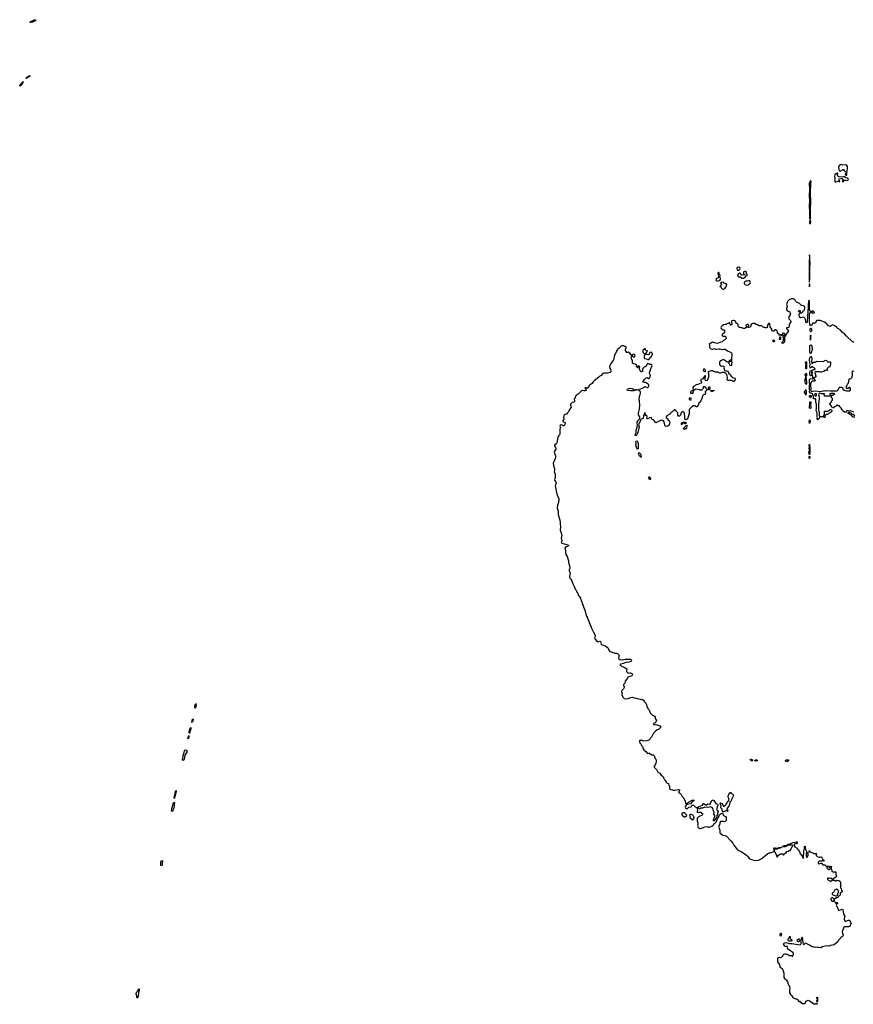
# Model space of a CAD drawing. Header units: inches. Extents: x 1980008 to 2252673, y 74414 to 260562.
# Tile 164 of 228: x 2164269 to 2185396, y 166096 to 191052. Entities that reach past the tile are written whole.
import ezdxf

# ---------------------------------------------------------------- set-up
doc = ezdxf.new("R2010")
doc.units = ezdxf.units.IN
doc.header["$MEASUREMENT"] = 0
for name, color, linetype in [('C1166', 7, 'Continuous'), ('C1167', 7, 'Continuous'), ('C1168', 7, 'Continuous'), ('C1169', 7, 'Continuous'), ('C1177', 7, 'Continuous'), ('C1178', 7, 'Continuous'), ('C1186', 7, 'Continuous'), ('C1187', 7, 'Continuous'), ('C1188', 7, 'Continuous')]:
    doc.layers.add(name, color=color, linetype=linetype)

msp = doc.modelspace()

# ---------------------------------------------------------------- linework, layer by layer
at = {"layer": 'C1166', "color": 5, "elevation": 40}
for points in [[(2167870, 169610), (2167850, 169616), (2167846, 169630), (2167848, 169668), (2167843, 169703), (2167843, 169710), (2167870, 169744), (2167890, 169731), (2167891, 169710), (2167877, 169683), (2167879, 169630)], [(2167250, 166252), (2167236, 166270), (2167240, 166310), (2167225, 166350), (2167224, 166370), (2167238, 166410), (2167260, 166440), (2167290, 166501), (2167299, 166470), (2167298, 166450), (2167282, 166398), (2167273, 166290), (2167266, 166270)]]:
    msp.add_lwpolyline(points, close=True, dxfattribs=at)
at = {"layer": 'C1167', "color": 5, "elevation": 40}
for points in [[(2168710, 173603), (2168704, 173610), (2168704, 173624), (2168710, 173670), (2168719, 173681), (2168730, 173718), (2168736, 173710), (2168738, 173678), (2168732, 173632), (2168730, 173624)], [(2168650, 173254), (2168644, 173256), (2168630, 173238), (2168628, 173250), (2168630, 173258), (2168638, 173262), (2168640, 173290), (2168650, 173327), (2168664, 173324), (2168666, 173306)], [(2168570, 172958), (2168564, 172990), (2168568, 173030), (2168580, 173040), (2168585, 173055), (2168590, 173091), (2168610, 173111), (2168610, 173070), (2168600, 173060), (2168590, 173015), (2168581, 172999)], [(2168550, 172844), (2168534, 172846), (2168530, 172829), (2168530, 172851), (2168539, 172861), (2168552, 172912), (2168559, 172899), (2168552, 172852)], [(2168410, 172277), (2168393, 172290), (2168421, 172430), (2168450, 172511), (2168470, 172545), (2168490, 172538), (2168507, 172510), (2168506, 172490), (2168458, 172410), (2168450, 172349), (2168435, 172310)], [(2168210, 171379), (2168200, 171380), (2168199, 171390), (2168210, 171462), (2168215, 171465), (2168217, 171490), (2168230, 171515), (2168235, 171510), (2168237, 171490), (2168230, 171449), (2168221, 171440)], [(2168130, 170984), (2168123, 170990), (2168118, 171010), (2168130, 171085), (2168150, 171146), (2168163, 171170), (2168170, 171215), (2168190, 171211), (2168190, 171190), (2168181, 171170), (2168186, 171130), (2168170, 171050), (2168162, 171038), (2168150, 171006)], [(2168190, 171310), (2168184, 171330), (2168184, 171350), (2168190, 171378), (2168200, 171380)]]:
    msp.add_lwpolyline(points, close=True, dxfattribs=at)
at = {"layer": 'C1168', "color": 5, "elevation": 40}
for points in [[(2164270, 189369), (2164269, 189390), (2164283, 189410), (2164310, 189436), (2164322, 189438), (2164324, 189450), (2164338, 189462), (2164350, 189482), (2164358, 189478), (2164353, 189450), (2164338, 189442), (2164321, 189419), (2164313, 189390), (2164290, 189374)], [(2164428, 189568), (2164434, 189574), (2164446, 189574), (2164444, 189590), (2164462, 189598), (2164469, 189610), (2164484, 189616), (2164498, 189630), (2164513, 189633), (2164534, 189630), (2164521, 189619), (2164518, 189610), (2164458, 189582), (2164450, 189569)]]:
    msp.add_lwpolyline(points, close=True, dxfattribs=at)
at = {"layer": 'C1169', "color": 5, "elevation": 40}
msp.add_lwpolyline([(2164550, 190982), (2164528, 190990), (2164546, 191010), (2164570, 191012), (2164596, 191024), (2164620, 191040), (2164630, 191052), (2164672, 191050), (2164670, 191026), (2164644, 191016), (2164590, 190986)], close=True, dxfattribs=at)
at = {"layer": 'C1177', "color": 5}
msp.add_line((2180000, 179973, 60), (2179976, 180000, 60), dxfattribs=at)
at = {"layer": 'C1177', "color": 5, "elevation": 60}
for points in [[(2177848, 180000), (2177851, 179990), (2177851, 179950), (2177796, 179830), (2177791, 179810), (2177795, 179750), (2177826, 179670), (2177825, 179630), (2177812, 179590), (2177838, 179530), (2177839, 179450), (2177827, 179390), (2177831, 179370), (2177858, 179330), (2177865, 179310), (2177862, 179290), (2177845, 179270), (2177844, 179236), (2177885, 179025), (2177931, 178910), (2177931, 178870), (2177925, 178850), (2177924, 178816), (2177903, 178750), (2177892, 178670), (2177902, 178650), (2177914, 178594), (2177919, 178510), (2177956, 178370), (2177966, 178310), (2177965, 178255), (2177974, 178210), (2177971, 178110), (2177975, 178090), (2177996, 178050), (2178011, 177970), (2178001, 177950), (2177995, 177910), (2178002, 177882), (2178011, 177870), (2178011, 177849), (2178005, 177830), (2177991, 177810), (2177997, 177790), (2178010, 177782), (2178183, 177730), (2178150, 177701), (2178126, 177694), (2178081, 177670), (2178105, 177610), (2178102, 177558), (2178114, 177494), (2178145, 177450), (2178150, 177434), (2178151, 177410), (2178175, 177335), (2178181, 177290), (2178205, 177210), (2178211, 177150), (2178192, 177110), (2178192, 177090), (2178205, 177070), (2178218, 177030), (2178206, 176950), (2178206, 176926), (2178218, 176890), (2178238, 176870), (2178266, 176826), (2178290, 176754), (2178318, 176690), (2178331, 176671), (2178350, 176622), (2178370, 176592), (2178390, 176542), (2178411, 176511), (2178425, 176470), (2178445, 176445), (2178478, 176390), (2178500, 176320), (2178514, 176294), (2178526, 176250), (2178546, 176206), (2178556, 176170), (2178591, 176090), (2178636, 175930), (2178656, 175890), (2178666, 175850), (2178691, 175810), (2178703, 175763), (2178726, 175726), (2178761, 175630), (2178790, 175582), (2178811, 175530), (2178845, 175470), (2178851, 175450), (2178851, 175430), (2178838, 175390), (2178851, 175350), (2178887, 175307), (2178910, 175291), (2178930, 175285), (2178970, 175298), (2178990, 175294), (2178996, 175256), (2179010, 175222), (2179026, 175206), (2179070, 175198), (2179105, 175185), (2179170, 175142), (2179182, 175122), (2179201, 175070), (2179218, 175050), (2179279, 175019), (2179350, 174999), (2179395, 174995), (2179424, 174984), (2179454, 174950), (2179462, 174930), (2179452, 174910), (2179445, 174870), (2179451, 174850), (2179479, 174839), (2179550, 174828), (2179610, 174847), (2179650, 174848), (2179690, 174842), (2179730, 174848), (2179750, 174845), (2179787, 174810), (2179755, 174785), (2179710, 174765), (2179630, 174761), (2179590, 174744), (2179478, 174710), (2179490, 174692), (2179504, 174684), (2179530, 174654), (2179574, 174650), (2179656, 174596), (2179651, 174530), (2179690, 174492), (2179730, 174501), (2179750, 174496), (2179779, 174479), (2179801, 174450), (2179791, 174430), (2179779, 174421), (2179681, 174390), (2179674, 174366), (2179651, 174330), (2179611, 174289), (2179611, 174271), (2179602, 174238), (2179578, 174210), (2179571, 174190), (2179572, 174170), (2179592, 174150), (2179592, 174130), (2179572, 174090), (2179532, 174050), (2179522, 174030), (2179522, 174010), (2179534, 173990), (2179532, 173950), (2179557, 173877), (2179590, 173851), (2179650, 173839), (2179690, 173846), (2179750, 173876), (2179790, 173879), (2179850, 173861), (2179896, 173856), (2179950, 173835), (2179991, 173831), (2180000, 173828)], [(2180000, 172786), (2179990, 172786), (2179974, 172770), (2179974, 172750), (2179982, 172730), (2179990, 172714), (2180000, 172704)]]:
    msp.add_lwpolyline(points, dxfattribs=at)
at = {"layer": 'C1178', "color": 5, "elevation": 60}
for points in [[(2180000, 182145), (2179997, 182150), (2179979, 182199), (2179968, 182210), (2179976, 182224), (2179982, 182250), (2179970, 182268), (2179950, 182278), (2179945, 182275), (2179932, 182250), (2179934, 182230), (2179930, 182228), (2179922, 182242), (2179910, 182246), (2179905, 182265), (2179909, 182290), (2179892, 182312), (2179870, 182323), (2179828, 182330), (2179802, 182350), (2179799, 182410), (2179769, 182470), (2179775, 182505), (2179786, 182530), (2179786, 182550), (2179770, 182558), (2179730, 182604), (2179690, 182629), (2179670, 182615), (2179649, 182609), (2179645, 182630), (2179619, 182670), (2179624, 182710), (2179641, 182730), (2179642, 182750), (2179630, 182759), (2179598, 182770), (2179570, 182789), (2179532, 182788), (2179510, 182778), (2179465, 182730), (2179424, 182696), (2179391, 182650), (2179383, 182630), (2179381, 182610), (2179371, 182590), (2179350, 182569), (2179342, 182550), (2179316, 182430), (2179306, 182410), (2179250, 182338), (2179226, 182290), (2179221, 182270), (2179218, 182250), (2179226, 182210), (2179242, 182182), (2179252, 182148), (2179252, 182130), (2179242, 182118), (2179230, 182109), (2179170, 182089), (2179090, 182089), (2179058, 182082), (2179030, 182069), (2179002, 182038), (2178970, 182018), (2178945, 181990), (2178830, 181899), (2178803, 181870), (2178778, 181830), (2178750, 181814), (2178730, 181809), (2178711, 181789), (2178670, 181718), (2178650, 181706), (2178638, 181718), (2178610, 181729), (2178600, 181720), (2178591, 181710), (2178634, 181670), (2178614, 181650), (2178590, 181642), (2178569, 181649), (2178530, 181651), (2178510, 181642), (2178451, 181590), (2178422, 181558), (2178370, 181525), (2178359, 181510), (2178351, 181469), (2178343, 181457), (2178331, 181449), (2178325, 181430), (2178333, 181393), (2178330, 181378), (2178310, 181359), (2178270, 181349), (2178231, 181310), (2178225, 181290), (2178232, 181270), (2178251, 181250), (2178216, 181184), (2178170, 181108), (2178142, 181078), (2178131, 181050), (2178090, 181042), (2178070, 181025), (2178060, 181010), (2178053, 180970), (2178057, 180930), (2178031, 180890), (2178031, 180870), (2178050, 180856), (2178090, 180841), (2178096, 180830), (2178088, 180790), (2178070, 180759), (2178050, 180758), (2178018, 180778), (2177990, 180784), (2177966, 180770), (2177959, 180750), (2177972, 180710), (2177958, 180670), (2177956, 180650), (2177962, 180550), (2177950, 180528), (2177931, 180509), (2177911, 180469), (2177902, 180438), (2177890, 180346), (2177871, 180310), (2177822, 180270), (2177825, 180250), (2177851, 180210), (2177855, 180190), (2177855, 180170), (2177823, 180117), (2177818, 180090), (2177848, 180000)], [(2180000, 181623), (2179997, 181630), (2179962, 181650), (2179955, 181670), (2179968, 181690), (2180000, 181700)], [(2180000, 180892), (2179990, 180850), (2179953, 180790), (2179966, 180730), (2179935, 180585), (2179918, 180562), (2179907, 180530), (2179890, 180509), (2179870, 180509), (2179868, 180530), (2179886, 180554), (2179892, 180588), (2179890, 180650), (2179916, 180724), (2179925, 180770), (2179921, 180850), (2179945, 180895), (2179975, 180930), (2179984, 180970), (2179984, 180990), (2179973, 181013), (2179955, 181030), (2179949, 181050), (2179949, 181090), (2179958, 181110), (2179977, 181183), (2179984, 181290), (2179975, 181370), (2179978, 181390), (2179967, 181413), (2179966, 181450), (2179978, 181470), (2179978, 181510), (2179982, 181530), (2179994, 181550), (2180000, 181582)], [(2179976, 180000), (2179968, 180008), (2179958, 180030), (2179956, 180064), (2179964, 180076), (2179970, 180078), (2179996, 180056), (2180000, 180049)]]:
    msp.add_lwpolyline(points, dxfattribs=at)
for points in [[(2179810, 182569), (2179791, 182550), (2179791, 182530), (2179800, 182520), (2179828, 182508), (2179850, 182507), (2179869, 182530), (2179859, 182550), (2179830, 182565)], [(2179850, 181671), (2179870, 181671), (2179890, 181682), (2179910, 181682), (2179916, 181676), (2179918, 181670), (2179910, 181662), (2179890, 181658), (2179870, 181666), (2179858, 181662), (2179854, 181650), (2179850, 181650), (2179830, 181645), (2179750, 181645), (2179675, 181655), (2179662, 181670), (2179674, 181690), (2179710, 181708), (2179730, 181711), (2179790, 181704), (2179826, 181690)], [(2179930, 180164), (2179908, 180188), (2179888, 180270), (2179894, 180310), (2179887, 180350), (2179890, 180370), (2179910, 180379), (2179930, 180361), (2179943, 180310), (2179947, 180173)]]:
    msp.add_lwpolyline(points, close=True, dxfattribs=at)
at = {"layer": 'C1186', "color": 5, "elevation": 60}
for points in [[(2182479, 170000), (2182490, 169991), (2182552, 169970), (2182690, 169876), (2182725, 169845), (2182755, 169795), (2182790, 169771), (2182910, 169739), (2182990, 169751), (2183059, 169781), (2183141, 169839), (2183230, 169921), (2183265, 169935), (2183290, 169936), (2183363, 169957), (2183378, 169970), (2183389, 169990), (2183389, 170000)], [(2183392, 170000), (2183392, 169990), (2183398, 169970), (2183435, 169910), (2183470, 169822), (2183503, 169877), (2183523, 169897), (2183548, 169912), (2183610, 169914), (2183614, 169910), (2183614, 169890), (2183630, 169874), (2183646, 169890), (2183647, 169913), (2183662, 169918), (2183670, 169934), (2183702, 169938), (2183707, 169973), (2183750, 169974), (2183770, 169994), (2183802, 169998), (2183803, 170000)], [(2184196, 170000), (2184222, 169950), (2184207, 169933), (2184201, 169910), (2184201, 169870), (2184210, 169822), (2184230, 169822), (2184249, 169870), (2184248, 169908), (2184238, 169930), (2184240, 169940), (2184250, 169954), (2184278, 169962), (2184286, 169970), (2184286, 169990), (2184290, 169992), (2184298, 169958), (2184370, 169938), (2184390, 169922), (2184450, 169922), (2184457, 169917), (2184462, 169910), (2184454, 169890), (2184458, 169858), (2184490, 169854), (2184498, 169838), (2184530, 169822), (2184550, 169822), (2184570, 169831), (2184590, 169832), (2184625, 169765), (2184652, 169750), (2184654, 169730), (2184630, 169728), (2184610, 169738), (2184590, 169726), (2184530, 169726), (2184510, 169706), (2184502, 169690), (2184505, 169665), (2184530, 169654), (2184570, 169674), (2184590, 169674), (2184617, 169637), (2184630, 169631), (2184671, 169631), (2184710, 169594), (2184790, 169594), (2184798, 169578), (2184810, 169574), (2184822, 169578), (2184828, 169592), (2184851, 169591), (2184850, 169586), (2184838, 169582), (2184834, 169570), (2184834, 169530), (2184851, 169491), (2184852, 169470), (2184860, 169460), (2184890, 169442), (2184913, 169453), (2184950, 169454), (2184954, 169450), (2184954, 169390), (2184964, 169364), (2184974, 169350), (2184962, 169330), (2184943, 169317), (2184930, 169298), (2184874, 169270), (2184874, 169250), (2184884, 169244), (2184910, 169242), (2184932, 169232), (2184950, 169214), (2184967, 169233), (2184980, 169240), (2185030, 169238), (2185062, 169210), (2185074, 169190), (2185074, 169130), (2185082, 169110), (2185072, 169088), (2185071, 169050), (2185085, 169030), (2185098, 168978), (2185114, 168970), (2185112, 168950), (2185092, 168930), (2185065, 168915), (2185065, 168870), (2185058, 168850), (2185023, 168837), (2185010, 168808), (2184990, 168798), (2184970, 168795), (2184932, 168770), (2184914, 168750), (2184914, 168730), (2184932, 168692), (2184933, 168673), (2184950, 168654), (2184962, 168658), (2184970, 168674), (2184990, 168674), (2184994, 168670), (2184993, 168647), (2184978, 168642), (2184962, 168610), (2184966, 168590), (2185005, 168530), (2185014, 168490), (2185030, 168474), (2185110, 168505), (2185130, 168502), (2185134, 168494), (2185146, 168390), (2185171, 168350), (2185178, 168330), (2185177, 168303), (2185162, 168270), (2185162, 168250), (2185172, 168232), (2185174, 168210), (2185190, 168202), (2185210, 168205), (2185270, 168231), (2185290, 168231), (2185319, 168199), (2185335, 168170), (2185338, 168150), (2185325, 168130), (2185318, 168090), (2185298, 168070), (2185270, 168057), (2185184, 168056), (2185152, 168050), (2185151, 168030), (2185130, 167988), (2185116, 167930), (2185118, 167898), (2185136, 167856), (2185131, 167829), (2185124, 167816), (2185090, 167798), (2185070, 167778), (2185051, 167750), (2185028, 167732), (2185004, 167676), (2184970, 167655), (2184910, 167606), (2184870, 167596), (2184814, 167590), (2184790, 167566), (2184730, 167579), (2184610, 167549), (2184570, 167529), (2184510, 167533), (2184490, 167541), (2184430, 167533), (2184375, 167555), (2184350, 167557), (2184290, 167594), (2184250, 167609), (2184190, 167644), (2184170, 167639), (2184150, 167606), (2184130, 167628), (2184125, 167645), (2184117, 167750), (2184110, 167786), (2184090, 167786), (2184074, 167746), (2184062, 167730), (2184067, 167687), (2184066, 167630), (2184061, 167610), (2184050, 167598), (2183890, 167624), (2183850, 167628), (2183785, 167625), (2183730, 167649), (2183710, 167653), (2183650, 167649), (2183622, 167630), (2183642, 167590), (2183670, 167572), (2183731, 167571), (2183722, 167558), (2183718, 167530), (2183727, 167507), (2183814, 167454), (2183830, 167432), (2183844, 167424), (2183874, 167390), (2183874, 167350), (2183854, 167330), (2183854, 167310), (2183850, 167306), (2183842, 167322), (2183830, 167326), (2183770, 167326), (2183746, 167350), (2183730, 167358), (2183710, 167358), (2183690, 167368), (2183653, 167367), (2183630, 167358), (2183622, 167350), (2183613, 167327), (2183570, 167286), (2183550, 167278), (2183530, 167286), (2183485, 167275), (2183474, 167250), (2183474, 167170), (2183494, 167150), (2183498, 167138), (2183514, 167130), (2183514, 167110), (2183532, 167072), (2183534, 167050), (2183574, 167010), (2183590, 167002), (2183610, 166974), (2183632, 166888), (2183633, 166773), (2183654, 166750), (2183677, 166737), (2183705, 166705), (2183725, 166670), (2183742, 166610), (2183762, 166570), (2183782, 166550), (2183785, 166490), (2183778, 166470), (2183782, 166390), (2183806, 166346), (2183835, 166315), (2183862, 166270), (2183870, 166262), (2183930, 166234), (2183958, 166238), (2183990, 166222), (2184010, 166174), (2184030, 166174), (2184050, 166154), (2184070, 166154), (2184074, 166150), (2184074, 166130), (2184090, 166114), (2184170, 166114), (2184186, 166130), (2184186, 166150), (2184203, 166177), (2184250, 166201), (2184290, 166186), (2184330, 166161), (2184350, 166145), (2184370, 166118), (2184390, 166105), (2184410, 166105), (2184429, 166111), (2184458, 166122), (2184473, 166133), (2184472, 166110), (2184478, 166090)], [(2184008, 170000), (2184020, 169980), (2184031, 169971), (2184050, 169914), (2184070, 169914), (2184086, 169866), (2184112, 169832), (2184114, 169810), (2184130, 169794), (2184135, 169825), (2184139, 169970), (2184144, 170000)]]:
    msp.add_lwpolyline(points, dxfattribs=at)
for points in [[(2184770, 169586), (2184738, 169582), (2184733, 169567), (2184722, 169558), (2184725, 169545), (2184750, 169534), (2184770, 169514), (2184790, 169514), (2184806, 169530), (2184802, 169562), (2184786, 169570), (2184782, 169582)], [(2184774, 169294), (2184750, 169294), (2184745, 169290), (2184742, 169270), (2184754, 169250), (2184792, 169232), (2184810, 169214), (2184830, 169214), (2184850, 169222), (2184866, 169250), (2184866, 169270), (2184850, 169286), (2184830, 169288), (2184810, 169282)], [(2184970, 169013), (2184950, 169009), (2184925, 168995), (2184891, 168930), (2184862, 168910), (2184858, 168890), (2184874, 168870), (2184950, 168845), (2184970, 168845), (2184994, 168866), (2185004, 168890), (2185005, 168910), (2185018, 168930), (2185022, 168950), (2185019, 168970), (2185009, 168989)], [(2184870, 168799), (2184850, 168794), (2184826, 168770), (2184827, 168747), (2184850, 168711), (2184890, 168712), (2184908, 168732), (2184909, 168750), (2184902, 168770), (2184889, 168789), (2184877, 168797)], [(2183570, 167888), (2183550, 167888), (2183532, 167870), (2183538, 167838), (2183570, 167834), (2183588, 167870)], [(2183790, 167818), (2183774, 167810), (2183773, 167787), (2183758, 167782), (2183753, 167767), (2183734, 167750), (2183734, 167730), (2183770, 167705), (2183830, 167706), (2183846, 167710), (2183846, 167730), (2183806, 167750), (2183806, 167810)], [(2184010, 167749), (2183962, 167710), (2183990, 167691), (2184010, 167691), (2184030, 167706), (2184042, 167730), (2184029, 167749)], [(2184470, 166166), (2184468, 166170), (2184470, 166194), (2184482, 166198), (2184486, 166210), (2184482, 166242), (2184469, 166249), (2184470, 166274), (2184492, 166270), (2184490, 166166)]]:
    msp.add_lwpolyline(points, close=True, dxfattribs=at)
at = {"layer": 'C1187', "color": 5, "elevation": 60}
for points in [[(2180014, 180000), (2180017, 179983), (2180017, 179963), (2180010, 179962), (2180000, 179973)], [(2180000, 173828), (2180030, 173818), (2180050, 173818), (2180084, 173804), (2180091, 173790), (2180092, 173770), (2180142, 173730), (2180158, 173690), (2180162, 173650), (2180191, 173590), (2180211, 173570), (2180233, 173533), (2180250, 173482), (2180306, 173426), (2180330, 173418), (2180358, 173398), (2180372, 173370), (2180372, 173350), (2180390, 173314), (2180412, 173290), (2180390, 173246), (2180370, 173226), (2180334, 173210), (2180334, 173190), (2180350, 173182), (2180390, 173192), (2180493, 173153), (2180514, 173150), (2180511, 173109), (2180470, 173068), (2180430, 173049), (2180395, 173025), (2180335, 172965), (2180303, 172917), (2180285, 172870), (2180210, 172795), (2180190, 172782), (2180165, 172775), (2180090, 172769), (2180050, 172778), (2180030, 172788), (2180000, 172786)], [(2180000, 172704), (2180010, 172694), (2180022, 172662), (2180051, 172631), (2180071, 172570), (2180090, 172545), (2180142, 172502), (2180170, 172462), (2180190, 172452), (2180210, 172462), (2180230, 172462), (2180250, 172442), (2180290, 172422), (2180330, 172418), (2180342, 172410), (2180357, 172377), (2180362, 172350), (2180370, 172334), (2180394, 172310), (2180402, 172290), (2180401, 172250), (2180391, 172209), (2180374, 172166), (2180351, 172130), (2180351, 172110), (2180357, 172097), (2180411, 172051), (2180444, 171984), (2180494, 171954), (2180506, 171926), (2180525, 171905), (2180554, 171890), (2180570, 171874), (2180582, 171850), (2180582, 171830), (2180602, 171810), (2180620, 171780), (2180632, 171770), (2180652, 171730), (2180682, 171702), (2180711, 171690), (2180724, 171644), (2180734, 171630), (2180738, 171570), (2180750, 171552), (2180770, 171538), (2180811, 171531), (2180830, 171522), (2180870, 171522), (2180970, 171538), (2180990, 171534), (2180991, 171509), (2180974, 171490), (2180978, 171458), (2180990, 171454), (2181030, 171414), (2181060, 171360), (2181092, 171330), (2181134, 171250), (2181142, 171190), (2181150, 171182), (2181176, 171184), (2181220, 171220), (2181310, 171272), (2181330, 171278), (2181354, 171270), (2181352, 171250), (2181302, 171218), (2181270, 171175), (2181198, 171162), (2181170, 171149), (2181160, 171140), (2181146, 171115), (2181139, 171090), (2181145, 171070), (2181160, 171060), (2181170, 171056), (2181190, 171061), (2181230, 171095), (2181290, 171102), (2181295, 171110), (2181295, 171130), (2181310, 171145), (2181343, 171143), (2181356, 171136), (2181384, 171104), (2181438, 171078), (2181445, 171070), (2181441, 171050), (2181444, 170996), (2181434, 170970), (2181444, 170964), (2181470, 170958), (2181490, 170965), (2181530, 170962), (2181550, 170942), (2181572, 170932), (2181572, 170910), (2181562, 170890), (2181470, 170848), (2181442, 170818), (2181436, 170804), (2181437, 170750), (2181452, 170690), (2181452, 170650), (2181445, 170625), (2181452, 170612), (2181454, 170590), (2181474, 170570), (2181510, 170552), (2181530, 170552), (2181568, 170572), (2181587, 170573), (2181610, 170582), (2181630, 170594), (2181690, 170602), (2181725, 170585), (2181745, 170585), (2181770, 170591), (2181810, 170613), (2181856, 170644), (2181880, 170680), (2181927, 170730), (2181954, 170806), (2181989, 170850), (2182004, 170896), (2182022, 170918), (2182050, 170934), (2182070, 170941), (2182078, 170938), (2182110, 170882), (2182174, 170850), (2182173, 170753), (2182150, 170728), (2182130, 170718), (2182108, 170728), (2182033, 170727), (2182012, 170708), (2182011, 170671), (2181991, 170610), (2181991, 170590), (2181999, 170550), (2182015, 170510), (2182016, 170450), (2182025, 170430), (2182090, 170387), (2182150, 170375), (2182181, 170361), (2182290, 170243), (2182339, 170179), (2182365, 170130), (2182428, 170050), (2182470, 170007), (2182479, 170000)], [(2183803, 170000), (2183848, 170092), (2183866, 170110), (2183862, 170122), (2183850, 170126), (2183770, 170126), (2183750, 170118), (2183730, 170126), (2183718, 170122), (2183712, 170108), (2183670, 170088), (2183586, 170086), (2183586, 170090), (2183622, 170098), (2183626, 170110), (2183650, 170118), (2183698, 170122), (2183710, 170131), (2183730, 170132), (2183749, 170151), (2183769, 170151), (2183870, 170198), (2183916, 170204), (2183950, 170218), (2183974, 170214), (2183972, 170190), (2183953, 170167), (2183910, 170166), (2183894, 170150), (2183893, 170113), (2183914, 170090), (2183971, 170051), (2183982, 170030), (2184002, 170010), (2184008, 170000)], [(2183389, 170000), (2183388, 170030), (2183378, 170050), (2183390, 170062), (2183410, 170062), (2183430, 170051), (2183450, 170051), (2183498, 170062), (2183510, 170071), (2183574, 170074), (2183570, 170066), (2183538, 170062), (2183534, 170050), (2183510, 170048), (2183470, 170029), (2183450, 170029), (2183402, 170018), (2183393, 170007), (2183392, 170000)], [(2184144, 170000), (2184147, 170013), (2184155, 170030), (2184162, 170090), (2184170, 170111), (2184176, 170090), (2184176, 170050), (2184181, 170030), (2184196, 170000)]]:
    msp.add_lwpolyline(points, dxfattribs=at)
for points in [[(2184290, 179918), (2184282, 179930), (2184279, 179950), (2184279, 179970), (2184290, 179994), (2184295, 179970)], [(2180250, 179389), (2180242, 179402), (2180230, 179410), (2180214, 179430), (2180206, 179450), (2180213, 179467), (2180230, 179468), (2180250, 179447), (2180258, 179430), (2180257, 179403)], [(2182830, 172258), (2182784, 172290), (2182789, 172310), (2182810, 172310), (2182841, 172290)], [(2182930, 172257), (2182910, 172264), (2182903, 172270), (2182909, 172290), (2182930, 172293), (2182954, 172290), (2182962, 172282), (2182965, 172270), (2182950, 172264)], [(2183710, 172243), (2183690, 172254), (2183677, 172270), (2183688, 172290), (2183751, 172290), (2183756, 172270), (2183730, 172247)], [(2182210, 170986), (2182206, 171006), (2182170, 171009), (2182162, 170998), (2182130, 170979), (2182110, 170971), (2182090, 170973), (2182084, 170984), (2182070, 171041), (2182039, 171079), (2182036, 171090), (2182044, 171130), (2182029, 171170), (2182015, 171190), (2182030, 171201), (2182070, 171182), (2182085, 171165), (2182110, 171112), (2182130, 171116), (2182150, 171133), (2182191, 171189), (2182205, 171235), (2182239, 171261), (2182244, 171290), (2182240, 171310), (2182221, 171350), (2182225, 171370), (2182251, 171429), (2182270, 171458), (2182290, 171472), (2182296, 171450), (2182346, 171426), (2182355, 171415), (2182358, 171390), (2182313, 171290), (2182303, 171257), (2182296, 171244), (2182270, 171222), (2182257, 171163), (2182238, 171122), (2182203, 171070), (2182198, 171050), (2182211, 171029), (2182214, 170990)], [(2181850, 170748), (2181849, 170770), (2181887, 170853), (2181887, 170887), (2181862, 170902), (2181858, 170910), (2181869, 170970), (2181850, 170998), (2181837, 171057), (2181822, 171082), (2181795, 171095), (2181770, 171099), (2181710, 171084), (2181630, 171089), (2181570, 171069), (2181530, 171064), (2181510, 171049), (2181490, 171048), (2181466, 171070), (2181459, 171090), (2181489, 171110), (2181574, 171146), (2181598, 171182), (2181610, 171185), (2181638, 171158), (2181670, 171145), (2181710, 171176), (2181750, 171165), (2181769, 171171), (2181782, 171218), (2181807, 171253), (2181830, 171272), (2181850, 171272), (2181865, 171265), (2181891, 171210), (2181908, 171188), (2181951, 171171), (2181962, 171150), (2181962, 171130), (2181942, 171110), (2181938, 171050), (2181931, 171030), (2181950, 171002), (2181972, 170990), (2181970, 170966), (2181953, 170947), (2181951, 170910), (2181938, 170882), (2181925, 170830), (2181870, 170749)], [(2181110, 170950), (2181073, 170947), (2181060, 170940), (2181051, 170930), (2181048, 170912), (2181055, 170890), (2181108, 170848), (2181130, 170847), (2181169, 170870), (2181175, 170890), (2181135, 170935)], [(2181270, 170904), (2181247, 170893), (2181245, 170890), (2181262, 170850), (2181252, 170830), (2181260, 170820), (2181310, 170778), (2181330, 170776), (2181350, 170788), (2181360, 170810), (2181350, 170875), (2181330, 170889), (2181290, 170903)]]:
    msp.add_lwpolyline(points, close=True, dxfattribs=at)
at = {"layer": 'C1188', "color": 5, "elevation": 60}
for points in [[(2185090, 187379), (2185070, 187377), (2185050, 187369), (2185030, 187342), (2185019, 187310), (2185030, 187254), (2185045, 187225), (2185070, 187214), (2185086, 187230), (2185110, 187238), (2185130, 187251), (2185150, 187252), (2185162, 187230), (2185205, 187190), (2185214, 187170), (2185205, 187150), (2185190, 187135), (2185190, 187122), (2185210, 187111), (2185230, 187112), (2185236, 187136), (2185234, 187170), (2185249, 187269), (2185249, 187330), (2185236, 187356), (2185210, 187374), (2185131, 187369)], [(2184310, 186977), (2184281, 186910), (2184277, 186870), (2184289, 186789), (2184280, 186550), (2184284, 186490), (2184279, 186290), (2184288, 186210), (2184285, 186070), (2184290, 186014), (2184310, 186002), (2184314, 186130), (2184312, 186270), (2184320, 186410), (2184315, 186670), (2184316, 186890), (2184317, 186910), (2184331, 186950)], [(2184990, 187166), (2184972, 187148), (2184950, 187144), (2184931, 187130), (2184918, 187078), (2184918, 187070), (2184932, 187050), (2184926, 186946), (2184950, 186943), (2185010, 186962), (2185050, 186946), (2185054, 186950), (2185050, 186966), (2185046, 186966), (2185028, 186990), (2185050, 187018), (2185090, 187031), (2185110, 187025), (2185132, 187010), (2185134, 186990), (2185122, 186970), (2185125, 186950), (2185130, 186945), (2185146, 186950), (2185162, 186978), (2185170, 186982), (2185210, 186985), (2185250, 186972), (2185268, 186990), (2185273, 187010), (2185252, 187032), (2185206, 187046), (2185170, 187067), (2185150, 187069), (2185110, 187063), (2185028, 187070), (2185005, 187085), (2184995, 187110), (2185006, 187150), (2185002, 187162)], [(2184310, 185969), (2184292, 185968), (2184288, 185932), (2184290, 185894), (2184310, 185882), (2184318, 185938)], [(2184290, 185088), (2184282, 185030), (2184278, 184930), (2184275, 184650), (2184281, 184590), (2184276, 184570), (2184281, 184550), (2184274, 184490), (2184280, 184420), (2184290, 184402), (2184297, 184490), (2184292, 184550), (2184293, 184790), (2184299, 184850), (2184298, 185010)], [(2182490, 184778), (2182451, 184769), (2182443, 184750), (2182450, 184714), (2182462, 184702), (2182490, 184702), (2182498, 184702), (2182510, 184714), (2182522, 184718), (2182526, 184750), (2182518, 184770)], [(2181970, 184645), (2181959, 184630), (2181972, 184590), (2181981, 184530), (2181967, 184510), (2181927, 184493), (2181913, 184470), (2181921, 184441), (2181950, 184425), (2181996, 184444), (2182029, 184471), (2182029, 184490), (2182012, 184530), (2182021, 184570), (2182010, 184589), (2181997, 184597), (2181993, 184610), (2181997, 184630), (2181990, 184644)], [(2182650, 184668), (2182622, 184658), (2182614, 184650), (2182614, 184610), (2182618, 184598), (2182650, 184594), (2182652, 184588), (2182610, 184589), (2182570, 184578), (2182560, 184580), (2182548, 184590), (2182542, 184622), (2182510, 184626), (2182480, 184600), (2182465, 184575), (2182471, 184550), (2182490, 184531), (2182530, 184531), (2182570, 184503), (2182610, 184505), (2182658, 184530), (2182678, 184562), (2182706, 184570), (2182706, 184590), (2182698, 184610), (2182682, 184630), (2182686, 184650), (2182667, 184667)], [(2182750, 184435), (2182710, 184422), (2182670, 184422), (2182650, 184417), (2182643, 184410), (2182631, 184390), (2182631, 184370), (2182650, 184342), (2182690, 184325), (2182730, 184336), (2182782, 184370), (2182789, 184390), (2182784, 184410), (2182770, 184429)], [(2182110, 184398), (2182054, 184390), (2182032, 184370), (2182054, 184330), (2182014, 184290), (2182037, 184277), (2182052, 184250), (2182070, 184232), (2182090, 184225), (2182110, 184226), (2182139, 184241), (2182160, 184260), (2182168, 184270), (2182170, 184294), (2182182, 184298), (2182188, 184330), (2182170, 184358), (2182129, 184369)], [(2184290, 184355), (2184279, 184330), (2184290, 184282), (2184293, 184330)], [(2184330, 183141), (2184310, 183149), (2184304, 183170), (2184302, 183210), (2184310, 183235), (2184330, 183233), (2184335, 183215), (2184336, 183170)], [(2183370, 182884), (2183363, 182890), (2183358, 182910), (2183361, 182930), (2183370, 182941), (2183390, 182932), (2183397, 182910), (2183385, 182890)], [(2183530, 182946), (2183526, 182950), (2183530, 183014), (2183552, 183012), (2183554, 182970), (2183550, 182946)], [(2183630, 183106), (2183610, 183106), (2183602, 183098), (2183602, 183082), (2183613, 183073), (2183618, 183058), (2183650, 183054), (2183662, 183058), (2183666, 183090)], [(2184310, 182926), (2184310, 183056), (2184322, 183050), (2184322, 183030), (2184312, 183010)], [(2180110, 182708), (2180066, 182674), (2180058, 182650), (2180059, 182630), (2180070, 182607), (2180109, 182591), (2180129, 182591), (2180150, 182602), (2180178, 182650), (2180175, 182655), (2180146, 182670), (2180130, 182686), (2180126, 182706)], [(2184310, 182583), (2184296, 182616), (2184291, 182651), (2184293, 182750), (2184297, 182790), (2184310, 182806), (2184330, 182811), (2184344, 182790), (2184344, 182750), (2184355, 182710), (2184354, 182690), (2184324, 182610), (2184321, 182590)], [(2180270, 182626), (2180240, 182620), (2180231, 182609), (2180225, 182570), (2180216, 182564), (2180190, 182557), (2180150, 182564), (2180130, 182562), (2180098, 182542), (2180093, 182530), (2180093, 182490), (2180098, 182478), (2180108, 182468), (2180150, 182459), (2180190, 182438), (2180210, 182439), (2180277, 182503), (2180305, 182570), (2180304, 182590), (2180293, 182610)], [(2181630, 182198), (2181603, 182197), (2181596, 182190), (2181591, 182170), (2181604, 182144), (2181630, 182131), (2181650, 182132), (2181659, 182150), (2181638, 182190)], [(2182270, 182426), (2182265, 182415), (2182250, 182406), (2182242, 182390), (2182242, 182382), (2182250, 182374), (2182266, 182394), (2182302, 182398), (2182306, 182410), (2182302, 182422)], [(2184190, 182206), (2184189, 182209), (2184189, 182290), (2184206, 182310), (2184202, 182322), (2184190, 182326), (2184183, 182370), (2184190, 182391), (2184210, 182382), (2184212, 182370), (2184210, 182206)], [(2184190, 181804), (2184181, 181821), (2184173, 181870), (2184177, 181930), (2184189, 181990), (2184189, 182010), (2184179, 182050), (2184190, 182094), (2184210, 182070), (2184210, 182026), (2184194, 182010), (2184194, 181990), (2184205, 181945), (2184210, 181846), (2184206, 181830)], [(2181750, 181669), (2181726, 181670), (2181728, 181730), (2181750, 181754), (2181758, 181738), (2181758, 181710), (2181751, 181690), (2181754, 181670)], [(2181250, 181466), (2181238, 181462), (2181234, 181430), (2181250, 181414), (2181290, 181414), (2181295, 181430), (2181286, 181450)], [(2181830, 181629), (2181806, 181630), (2181788, 181652), (2181810, 181662), (2181870, 181654), (2181870, 181648), (2181853, 181647)], [(2184190, 181538), (2184182, 181570), (2184159, 181610), (2184162, 181630), (2184181, 181650), (2184190, 181678), (2184201, 181630), (2184203, 181590)], [(2184310, 181468), (2184290, 181489), (2184287, 181510), (2184290, 181519), (2184310, 181535), (2184325, 181510)], [(2184450, 181573), (2184434, 181570), (2184414, 181550), (2184418, 181518), (2184450, 181514), (2184466, 181530), (2184466, 181570)], [(2184910, 181578), (2184830, 181578), (2184794, 181570), (2184798, 181558), (2184813, 181553), (2184818, 181538), (2184830, 181534), (2184870, 181534), (2184882, 181538), (2184890, 181554), (2184922, 181558), (2184926, 181570)], [(2184310, 181199), (2184290, 181209), (2184287, 181250), (2184290, 181274), (2184298, 181290), (2184295, 181350), (2184310, 181374), (2184316, 181350), (2184313, 181290), (2184321, 181250), (2184316, 181210)], [(2181150, 180806), (2181127, 180807), (2181122, 180842), (2181090, 180846), (2181078, 180842), (2181073, 180807), (2181058, 180802), (2181050, 180786), (2181046, 180790), (2181046, 180830), (2181062, 180838), (2181070, 180854), (2181153, 180853)], [(2181130, 180666), (2181107, 180667), (2181102, 180682), (2181086, 180690), (2181102, 180698), (2181107, 180713), (2181122, 180718), (2181127, 180733), (2181170, 180772), (2181182, 180750), (2181177, 180743), (2181171, 180710), (2181150, 180686), (2181138, 180682)], [(2184290, 180817), (2184282, 180830), (2184281, 180850), (2184290, 180912), (2184301, 180890), (2184302, 180870), (2184298, 180830)], [(2184290, 180026), (2184270, 180070), (2184289, 180130), (2184280, 180180), (2184284, 180230), (2184279, 180250), (2184290, 180292), (2184296, 180190), (2184291, 180130), (2184296, 180070)]]:
    msp.add_lwpolyline(points, close=True, dxfattribs=at)
for points in [[(2185410, 182866), (2185388, 182888), (2185370, 182894), (2185350, 182909), (2185249, 183009), (2185227, 183027), (2185170, 183089), (2185124, 183124), (2185062, 183190), (2185006, 183226), (2184970, 183262), (2184910, 183302), (2184866, 183314), (2184850, 183308), (2184831, 183289), (2184810, 183278), (2184770, 183289), (2184710, 183362), (2184670, 183389), (2184554, 183426), (2184470, 183426), (2184458, 183422), (2184453, 183387), (2184438, 183382), (2184433, 183367), (2184418, 183362), (2184414, 183350), (2184410, 183348), (2184402, 183362), (2184390, 183366), (2184370, 183359), (2184336, 183304), (2184330, 183300), (2184310, 183303), (2184297, 183330), (2184288, 183410), (2184290, 183590), (2184294, 183606), (2184310, 183629), (2184330, 183645), (2184341, 183630), (2184370, 183615), (2184402, 183618), (2184419, 183630), (2184390, 183649), (2184370, 183669), (2184350, 183665), (2184330, 183652), (2184310, 183658), (2184297, 183677), (2184288, 183712), (2184289, 183830), (2184286, 183874), (2184289, 183889), (2184270, 183946), (2184254, 183830), (2184250, 183730), (2184242, 183690), (2184246, 183650), (2184230, 183406), (2184226, 183390), (2184210, 183369), (2184197, 183390), (2184184, 183450), (2184166, 183486), (2184150, 183502), (2184130, 183509), (2184070, 183495), (2184040, 183500), (2184026, 183510), (2184038, 183530), (2184026, 183550), (2184026, 183590), (2184046, 183610), (2184046, 183630), (2184042, 183642), (2184027, 183647), (2184008, 183670), (2184030, 183682), (2184040, 183680), (2184052, 183672), (2184053, 183633), (2184062, 183622), (2184095, 183625), (2184118, 183650), (2184129, 183671), (2184150, 183682), (2184162, 183698), (2184169, 183750), (2184165, 183770), (2184150, 183789), (2184130, 183797), (2184085, 183805), (2184030, 183859), (2183954, 183894), (2183934, 183914), (2183910, 183948), (2183886, 183970), (2183870, 183975), (2183830, 183978), (2183770, 183954), (2183725, 183910), (2183712, 183870), (2183712, 183848), (2183702, 183830), (2183722, 183790), (2183722, 183770), (2183702, 183730), (2183702, 183710), (2183720, 183680), (2183742, 183662), (2183750, 183658), (2183770, 183662), (2183778, 183658), (2183800, 183620), (2183802, 183610), (2183792, 183590), (2183792, 183570), (2183770, 183526), (2183754, 183510), (2183762, 183502), (2183766, 183466), (2183802, 183430), (2183814, 183410), (2183814, 183390), (2183772, 183330), (2183772, 183270), (2183750, 183248), (2183710, 183246), (2183702, 183238), (2183704, 183224), (2183710, 183214), (2183754, 183170), (2183730, 183126), (2183714, 183110), (2183714, 183090), (2183694, 183070), (2183690, 183046), (2183678, 183042), (2183674, 183030), (2183654, 183010), (2183654, 182950), (2183662, 182930), (2183652, 182910), (2183652, 182890), (2183642, 182870), (2183630, 182858), (2183611, 182849), (2183596, 182856), (2183588, 182870), (2183598, 182890), (2183627, 182913), (2183628, 183010), (2183606, 183030), (2183602, 183042), (2183586, 183050), (2183582, 183062), (2183550, 183066), (2183530, 183046), (2183515, 183075), (2183478, 183110), (2183478, 183130), (2183463, 183163), (2183443, 183183), (2183430, 183189), (2183410, 183188), (2183390, 183158), (2183370, 183158), (2183350, 183169), (2183330, 183166), (2183329, 183210), (2183290, 183268), (2183278, 183338), (2183270, 183355), (2183250, 183349), (2183231, 183330), (2183221, 183310), (2183211, 183250), (2183197, 183243), (2183170, 183242), (2183150, 183249), (2183130, 183249), (2183110, 183262), (2183098, 183278), (2183074, 183294), (2183010, 183295), (2182970, 183322), (2182950, 183329), (2182930, 183329), (2182889, 183349), (2182850, 183353), (2182830, 183345), (2182811, 183330), (2182791, 183270), (2182770, 183255), (2182750, 183249), (2182726, 183250), (2182726, 183270), (2182736, 183284), (2182746, 183310), (2182727, 183327), (2182710, 183328), (2182682, 183318), (2182674, 183310), (2182684, 183284), (2182694, 183270), (2182694, 183250), (2182672, 183248), (2182650, 183226), (2182610, 183226), (2182596, 183236), (2182570, 183246), (2182550, 183238), (2182528, 183248), (2182510, 183249), (2182489, 183270), (2182482, 183290), (2182478, 183330), (2182463, 183343), (2182430, 183358), (2182410, 183408), (2182390, 183422), (2182370, 183429), (2182352, 183428), (2182318, 183422), (2182313, 183407), (2182314, 183330), (2182298, 183322), (2182290, 183306), (2182286, 183310), (2182286, 183330), (2182270, 183346), (2182266, 183366), (2182250, 183368), (2182182, 183338), (2182170, 183326), (2182150, 183326), (2182110, 183315), (2182070, 183295), (2182046, 183270), (2182038, 183250), (2182050, 183222), (2182074, 183210), (2182090, 183194), (2182130, 183194), (2182134, 183190), (2182131, 183130), (2182112, 183110), (2182081, 183090), (2182075, 183070), (2182075, 183050), (2182090, 183031), (2182152, 183030), (2182165, 183010), (2182172, 182970), (2182141, 182939), (2182103, 182917), (2182075, 182885), (2182030, 182875), (2181950, 182848), (2181910, 182855), (2181830, 182882), (2181745, 182830), (2181751, 182810), (2181751, 182750), (2181770, 182722), (2181810, 182702), (2181830, 182702), (2181870, 182722), (2181904, 182704), (2181930, 182698), (2181990, 182711), (2182010, 182711), (2182070, 182691), (2182110, 182703), (2182150, 182699), (2182210, 182659), (2182250, 182645), (2182309, 182609), (2182321, 182590), (2182317, 182523), (2182311, 182490), (2182312, 182390), (2182321, 182370), (2182312, 182330), (2182312, 182288), (2182290, 182278), (2182278, 182290), (2182262, 182322), (2182246, 182330), (2182242, 182362), (2182190, 182376), (2182115, 182430), (2182110, 182438), (2182061, 182419), (2182050, 182408), (2182030, 182409), (2182011, 182390), (2182003, 182370), (2182007, 182310), (2182030, 182276), (2182050, 182271), (2182090, 182282), (2182110, 182274), (2182122, 182250), (2182112, 182230), (2182132, 182170), (2182141, 182161), (2182170, 182151), (2182210, 182154), (2182218, 182138), (2182232, 182130), (2182233, 182093), (2182238, 182078), (2182270, 182074), (2182272, 182050), (2182298, 182018), (2182341, 181981), (2182390, 181962), (2182398, 181950), (2182402, 181930), (2182382, 181890), (2182370, 181878), (2182350, 181878), (2182342, 181882), (2182335, 181895), (2182310, 181908), (2182209, 181909), (2182198, 181930), (2182209, 181970), (2182202, 182030), (2182170, 182086), (2182148, 182090), (2182146, 182106), (2182072, 182108), (2182030, 182095), (2182010, 182095), (2181990, 182102), (2181970, 182122), (2181950, 182122), (2181930, 182115), (2181896, 182116), (2181883, 182123), (2181870, 182138), (2181850, 182138), (2181830, 182149), (2181790, 182155), (2181714, 182130), (2181712, 182110), (2181723, 182103), (2181728, 182070), (2181725, 181990), (2181690, 181910), (2181670, 181899), (2181649, 181909), (2181643, 181923), (2181641, 181990), (2181648, 182010), (2181646, 182026), (2181630, 182028), (2181611, 181990), (2181577, 181943), (2181534, 181930), (2181532, 181890), (2181552, 181870), (2181537, 181843), (2181457, 181803), (2181410, 181798), (2181394, 181790), (2181370, 181766), (2181345, 181755), (2181333, 181727), (2181334, 181666), (2181313, 181647), (2181290, 181638), (2181282, 181630), (2181274, 181610), (2181274, 181590), (2181290, 181582), (2181310, 181582), (2181326, 181590), (2181346, 181610), (2181346, 181654), (2181362, 181658), (2181367, 181673), (2181408, 181692), (2181490, 181682), (2181510, 181674), (2181567, 181673), (2181574, 181686), (2181598, 181710), (2181602, 181750), (2181610, 181762), (2181634, 181750), (2181650, 181734), (2181656, 181716), (2181674, 181694), (2181683, 181670), (2181670, 181638), (2181650, 181638), (2181642, 181630), (2181642, 181610), (2181651, 181591), (2181651, 181570), (2181630, 181548), (2181610, 181549), (2181582, 181530), (2181565, 181495), (2181556, 181450), (2181531, 181390), (2181510, 181362), (2181491, 181349), (2181476, 181310), (2181473, 181287), (2181452, 181270), (2181442, 181250), (2181430, 181242), (2181410, 181238), (2181390, 181262), (2181350, 181264), (2181301, 181239), (2181232, 181170), (2181232, 181052), (2181222, 181030), (2181222, 181010), (2181213, 180987), (2181212, 180970), (2181194, 180950), (2181190, 180926), (2181164, 180916), (2181150, 180906), (2181128, 180928), (2181128, 181010), (2181118, 181030), (2181116, 181076), (2181100, 181100), (2181070, 181118), (2181050, 181108), (2181040, 181100), (2181024, 181076), (2181022, 181050), (2181014, 181030), (2180993, 181007), (2180970, 181006), (2180949, 181029), (2180947, 181087), (2180908, 181128), (2180906, 181150), (2180870, 181166), (2180858, 181162), (2180844, 181136), (2180770, 181098), (2180762, 181078), (2180745, 181055), (2180674, 181010), (2180654, 180990), (2180654, 180970), (2180692, 180932), (2180698, 180898), (2180730, 180882), (2180745, 180850), (2180736, 180810), (2180718, 180770), (2180670, 180738), (2180629, 180750), (2180600, 180860), (2180585, 180885), (2180570, 180895), (2180550, 180901), (2180510, 180894), (2180410, 180842), (2180390, 180838), (2180366, 180850), (2180366, 180870), (2180340, 180900), (2180289, 180929), (2180279, 180959), (2180270, 180968), (2180230, 180964), (2180170, 180926), (2180162, 180950), (2180174, 180986), (2180170, 181006), (2180159, 181019), (2180130, 181022), (2180126, 181026), (2180117, 181090), (2180110, 181099), (2180099, 181050), (2180090, 181041), (2180076, 181010), (2180069, 180951), (2180059, 180941), (2180005, 180915), (2180000, 180892)], [(2185412, 181108), (2185330, 181135), (2185310, 181128), (2185290, 181128), (2185270, 181135), (2185230, 181138), (2185214, 181130), (2185213, 181107), (2185190, 181098), (2185170, 181102), (2185138, 181130), (2185130, 181146), (2185110, 181166), (2185090, 181206), (2185066, 181230), (2185062, 181242), (2185047, 181247), (2185042, 181262), (2185007, 181267), (2185002, 181282), (2184990, 181286), (2184978, 181282), (2184973, 181267), (2184958, 181262), (2184953, 181247), (2184918, 181242), (2184913, 181227), (2184898, 181222), (2184890, 181206), (2184882, 181222), (2184847, 181227), (2184842, 181262), (2184826, 181270), (2184822, 181302), (2184790, 181306), (2184786, 181310), (2184802, 181318), (2184807, 181333), (2184822, 181338), (2184827, 181353), (2184842, 181358), (2184846, 181390), (2184862, 181398), (2184866, 181410), (2184866, 181450), (2184862, 181462), (2184846, 181470), (2184842, 181502), (2184830, 181506), (2184670, 181506), (2184666, 181510), (2184662, 181542), (2184648, 181550), (2184662, 181558), (2184666, 181570), (2184590, 181573), (2184550, 181586), (2184522, 181570), (2184518, 181550), (2184525, 181525), (2184527, 181450), (2184516, 181310), (2184518, 181210), (2184511, 181190), (2184512, 181172), (2184524, 181124), (2184532, 181110), (2184531, 181030), (2184542, 181002), (2184550, 180992), (2184630, 180994), (2184642, 180998), (2184646, 181030), (2184662, 181038), (2184667, 181053), (2184666, 181130), (2184670, 181134), (2184750, 181134), (2184786, 181150), (2184810, 181174), (2184830, 181174), (2184852, 181152), (2184852, 181130), (2184842, 181110), (2184810, 181089), (2184732, 181048), (2184710, 181046), (2184690, 181026), (2184678, 181022), (2184674, 181010), (2184678, 180998), (2184694, 180990), (2184678, 180982), (2184673, 180967), (2184650, 180966), (2184642, 180982), (2184630, 180986), (2184550, 180986), (2184530, 180948), (2184494, 180930), (2184494, 180910), (2184490, 180906), (2184482, 180942), (2184488, 180970), (2184482, 180990), (2184476, 181056), (2184478, 181090), (2184468, 181108), (2184467, 181127), (2184458, 181150), (2184458, 181170), (2184467, 181193), (2184466, 181310), (2184456, 181336), (2184446, 181350), (2184446, 181430), (2184442, 181442), (2184430, 181446), (2184390, 181446), (2184386, 181450), (2184386, 181510), (2184382, 181522), (2184370, 181526), (2184369, 181570), (2184330, 181589), (2184310, 181583), (2184297, 181597), (2184290, 181626), (2184295, 181650), (2184290, 181670), (2184288, 181770), (2184290, 181794), (2184298, 181810), (2184287, 181850), (2184290, 181930), (2184310, 181957), (2184350, 181951), (2184378, 181962), (2184386, 181970), (2184369, 181989), (2184369, 182010), (2184354, 182050), (2184355, 182085), (2184362, 182110), (2184350, 182146), (2184342, 182138), (2184334, 182094), (2184331, 182029), (2184310, 182024), (2184306, 182030), (2184297, 182070), (2184296, 182110), (2184310, 182162), (2184330, 182154), (2184350, 182154), (2184355, 182170), (2184370, 182181), (2184390, 182185), (2184418, 182182), (2184426, 182190), (2184418, 182210), (2184395, 182235), (2184370, 182248), (2184350, 182268), (2184338, 182242), (2184310, 182222), (2184294, 182250), (2184304, 182324), (2184288, 182430), (2184289, 182449), (2184310, 182517), (2184330, 182518), (2184334, 182510), (2184345, 182450), (2184335, 182390), (2184350, 182332), (2184360, 182340), (2184376, 182364), (2184388, 182372), (2184430, 182374), (2184473, 182393), (2184630, 182392), (2184690, 182422), (2184718, 182418), (2184730, 182394), (2184744, 182384), (2184810, 182382), (2184822, 182370), (2184814, 182350), (2184813, 182267), (2184798, 182262), (2184790, 182246), (2184770, 182246), (2184734, 182210), (2184734, 182190), (2184753, 182173), (2184752, 182168), (2184730, 182158), (2184710, 182166), (2184690, 182158), (2184670, 182158), (2184650, 182138), (2184630, 182138), (2184590, 182118), (2184570, 182118), (2184550, 182126), (2184450, 182128), (2184422, 182110), (2184422, 182090), (2184442, 182050), (2184442, 182030), (2184451, 182009), (2184434, 181990), (2184394, 181970), (2184394, 181950), (2184432, 181912), (2184432, 181908), (2184411, 181889), (2184350, 181889), (2184330, 181862), (2184314, 181826), (2184316, 181656), (2184330, 181635), (2184350, 181630), (2184370, 181639), (2184430, 181643), (2184570, 181631), (2184670, 181651), (2184690, 181645), (2184710, 181645), (2184750, 181652), (2184810, 181641), (2184870, 181646), (2184975, 181645), (2185002, 181658), (2185007, 181673), (2185022, 181678), (2185027, 181713), (2185042, 181718), (2185047, 181733), (2185062, 181738), (2185070, 181754), (2185078, 181738), (2185113, 181733), (2185118, 181718), (2185133, 181713), (2185134, 181690), (2185164, 181664), (2185190, 181654), (2185210, 181654), (2185230, 181642), (2185310, 181642), (2185326, 181670), (2185326, 181710), (2185310, 181726), (2185290, 181726), (2185278, 181722), (2185270, 181706), (2185227, 181707), (2185226, 181770), (2185242, 181778), (2185246, 181810), (2185266, 181830), (2185270, 181854), (2185282, 181858), (2185286, 181870), (2185287, 181953), (2185342, 181958), (2185346, 181970), (2185367, 181993), (2185368, 182012), (2185378, 182030), (2185378, 182090), (2185368, 182110), (2185368, 182130), (2185390, 182152), (2185412, 182132)], [(2180000, 181700), (2180070, 181723), (2180082, 181730), (2180090, 181742), (2180110, 181751), (2180170, 181731), (2180190, 181731), (2180209, 181750), (2180214, 181770), (2180210, 181794), (2180170, 181829), (2180130, 181855), (2180078, 181858), (2180068, 181870), (2180068, 181888), (2180110, 181941), (2180150, 181978), (2180170, 181982), (2180210, 181958), (2180233, 181967), (2180250, 182002), (2180254, 182030), (2180237, 182070), (2180235, 182110), (2180255, 182170), (2180255, 182190), (2180296, 182290), (2180290, 182308), (2180270, 182318), (2180251, 182309), (2180230, 182309), (2180222, 182322), (2180190, 182335), (2180164, 182316), (2180143, 182270), (2180130, 182259), (2180096, 182244), (2180065, 182215), (2180056, 182190), (2180056, 182150), (2180050, 182135), (2180030, 182126), (2180010, 182129), (2180000, 182145)], [(2180000, 181582), (2180005, 181610), (2180000, 181623)], [(2185436, 180976), (2185390, 180978), (2185382, 180982), (2185349, 181029), (2185298, 181050), (2185267, 181073), (2185268, 181092), (2185312, 181092), (2185340, 181080), (2185362, 181062), (2185391, 181051), (2185437, 181017)], [(2180000, 180049), (2180009, 180030), (2180014, 180000)]]:
    msp.add_lwpolyline(points, dxfattribs=at)

doc.saveas('drawing.dxf')
